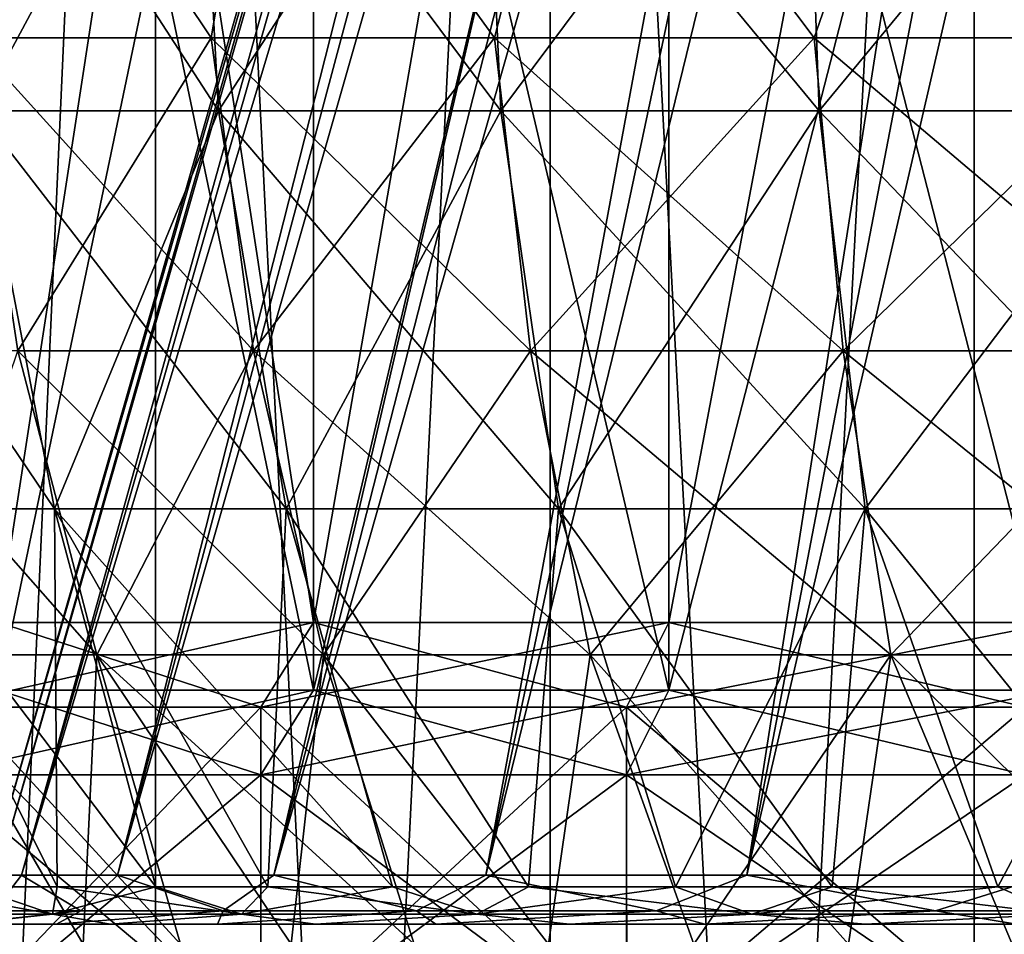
# Model space of a CAD drawing. Header units: metres. Extents: x -23 to 23, y -109 to 23.
# Tile 21 of 256: x -6.17 to -3.26, y -94.63 to -91.93. Entities that reach past the tile are written whole.
import ezdxf

# ---------------------------------------------------------------- set-up
doc = ezdxf.new("R2010")
doc.units = ezdxf.units.M
doc.layers.add('solid_509434', color=7, linetype='CONTINUOUS')

msp = doc.modelspace()

# ---------------------------------------------------------------- linework, layer by layer
at = {"layer": 'solid_509434'}
for points in [[(-6.258459, -94.455124, 90.800003), (-3.75, -85.707092, 90.800003), (-3.726421, -85.707092, 91.219864)], [(-6.234381, -94.455132, 91.34845), (-6.258459, -94.455124, 90.800003), (-3.726421, -85.707092, 91.219864)], [(-6.234381, -94.455132, 90.251541), (-3.75, -85.707092, 90.800003), (-6.258459, -94.455124, 90.800003)], [(-6.162478, -94.455132, 91.891869), (-6.234381, -94.455132, 91.34845), (-3.726421, -85.707092, 91.219864)], [(-6.234381, -94.455132, 90.251541), (-3.726421, -85.707092, 90.380135), (-3.75, -85.707092, 90.800003)], [(-6.234381, -94.455132, 90.251541), (-6.162475, -94.455132, 89.708115), (-3.726421, -85.707092, 90.380135)], [(-6.162478, -94.455132, 91.891869), (-3.65598, -85.707092, 91.634453), (-3.539562, -85.707092, 92.038544)], [(-5.878596, -94.455124, 92.947189), (-6.162478, -94.455132, 91.891869), (-3.539562, -85.707092, 92.038544)], [(-6.162478, -94.455132, 91.891869), (-3.726421, -85.707092, 91.219864), (-3.65598, -85.707092, 91.634453)], [(-6.162475, -94.455132, 89.708115), (-3.65598, -85.707092, 89.965546), (-3.726421, -85.707092, 90.380135)], [(-6.162475, -94.455132, 89.708115), (-5.878585, -94.455124, 88.652786), (-3.65598, -85.707092, 89.965546)], [(-5.878596, -94.455124, 92.947189), (-3.539562, -85.707092, 92.038544), (-3.378633, -85.707092, 92.427063)], [(-5.416796, -94.455124, 93.934746), (-5.878596, -94.455124, 92.947189), (-3.378633, -85.707092, 92.427063)], [(-5.878585, -94.455124, 88.652786), (-3.539562, -85.707092, 89.561455), (-3.65598, -85.707092, 89.965546)], [(-5.878585, -94.455124, 88.652786), (-3.378633, -85.707092, 89.172935), (-3.539562, -85.707092, 89.561455)], [(-5.878585, -94.455124, 88.652786), (-5.416775, -94.455124, 87.665222), (-3.378633, -85.707092, 89.172935)], [(-5.416796, -94.455124, 93.934746), (-3.175216, -85.707092, 92.79512), (-2.931868, -85.707092, 93.138084)], [(-4.791285, -94.455124, 94.826401), (-5.416796, -94.455124, 93.934746), (-2.931868, -85.707092, 93.138084)], [(-5.416796, -94.455124, 93.934746), (-3.378633, -85.707092, 92.427063), (-3.175216, -85.707092, 92.79512)], [(-5.416775, -94.455124, 87.665222), (-3.175216, -85.707092, 88.804878), (-3.378633, -85.707092, 89.172935)], [(-5.416775, -94.455124, 87.665222), (-4.791256, -94.455124, 86.773567), (-3.175216, -85.707092, 88.804878)], [(-4.791285, -94.455124, 94.826401), (-2.931868, -85.707092, 93.138084), (-2.65165, -85.707092, 93.451653)], [(-4.020431, -94.455124, 95.596291), (-4.791285, -94.455124, 94.826401), (-2.65165, -85.707092, 93.451653)], [(-4.791256, -94.455124, 86.773567), (-2.931868, -85.707092, 88.461914), (-3.175216, -85.707092, 88.804878)], [(-4.791256, -94.455124, 86.773567), (-2.65165, -85.707092, 88.148346), (-2.931868, -85.707092, 88.461914)], [(-4.791256, -94.455124, 86.773567), (-4.020399, -94.455124, 86.003677), (-2.65165, -85.707092, 88.148346)], [(-4.020431, -94.455124, 95.596291), (-2.338087, -85.707092, 93.731865), (-1.99512, -85.707092, 93.975212)], [(-3.127197, -94.455124, 96.221153), (-4.020431, -94.455124, 95.596291), (-1.99512, -85.707092, 93.975212)], [(-4.020431, -94.455124, 95.596291), (-2.65165, -85.707092, 93.451653), (-2.338087, -85.707092, 93.731865)], [(-4.020399, -94.455124, 86.003677), (-2.338087, -85.707092, 87.868134), (-2.65165, -85.707092, 88.148346)], [(-4.020399, -94.455124, 86.003677), (-3.127163, -94.455124, 85.378822), (-2.338087, -85.707092, 87.868134)], [(-5.766434, -109.458969, 98.969872), (-5.766803, -85.958969, 98.969696), (-6.825531, -85.958969, 98.10836)], [(-6.825164, -109.458969, 98.10862), (-5.766434, -109.458969, 98.969872), (-6.825531, -85.958969, 98.10836)], [(-6.825531, -85.958969, 83.491638), (-5.766803, -85.958969, 82.630302), (-6.825164, -109.458969, 83.491379)], [(-5.766803, -85.958969, 82.630302), (-5.766434, -109.458969, 82.630127), (-6.825164, -109.458969, 83.491379)], [(-4.600316, -109.458969, 99.678932), (-4.60065, -85.958969, 99.678856), (-5.766803, -85.958969, 98.969696)], [(-5.766434, -109.458969, 98.969872), (-4.600316, -109.458969, 99.678932), (-5.766803, -85.958969, 98.969696)], [(-5.766803, -85.958969, 82.630302), (-4.60065, -85.958969, 81.92115), (-5.766434, -109.458969, 82.630127)], [(-4.60065, -85.958969, 81.92115), (-4.600316, -109.458969, 81.921066), (-5.766434, -109.458969, 82.630127)], [(-3.348529, -109.458969, 100.22261), (-3.348796, -85.958969, 100.22261), (-4.60065, -85.958969, 99.678856)], [(-4.600316, -109.458969, 99.678932), (-3.348529, -109.458969, 100.22261), (-4.60065, -85.958969, 99.678856)], [(-4.60065, -85.958969, 81.92115), (-3.348796, -85.958969, 81.377388), (-4.600316, -109.458969, 81.921066)], [(-3.348796, -85.958969, 81.377388), (-3.348529, -109.458969, 81.377388), (-4.600316, -109.458969, 81.921066)], [(-2.034388, -109.458969, 100.590782), (-2.03456, -85.958969, 100.590843), (-3.348796, -85.958969, 100.22261)], [(-3.348529, -109.458969, 100.22261), (-2.034388, -109.458969, 100.590782), (-3.348796, -85.958969, 100.22261)], [(-3.348796, -85.958969, 81.377388), (-2.03456, -85.958969, 81.009163), (-3.348529, -109.458969, 81.377388)], [(-2.03456, -85.958969, 81.009163), (-2.034388, -109.458969, 81.009216), (-3.348529, -109.458969, 81.377388)], [(-5.300189, -87.658966, 97.445145), (-5.299664, -93.708969, 97.445564), (-6.230941, -93.708969, 96.581467)], [(-6.230881, -87.658966, 96.581535), (-5.300189, -87.658966, 97.445145), (-6.230941, -93.708969, 96.581467)], [(-6.230895, -87.658966, 85.018478), (-6.230941, -93.708969, 85.018532), (-5.299664, -93.708969, 84.154434)], [(-5.3002, -87.658966, 84.154861), (-6.230895, -87.658966, 85.018478), (-5.299664, -93.708969, 84.154434)], [(-4.250701, -87.658966, 83.439186), (-5.3002, -87.658966, 84.154861), (-5.299664, -93.708969, 84.154434)], [(-5.300189, -87.658966, 97.445145), (-4.250699, -87.658966, 98.160812), (-5.299664, -93.708969, 97.445564)], [(-4.250699, -87.658966, 98.160812), (-4.25, -93.708969, 98.161217), (-5.299664, -93.708969, 97.445564)], [(-4.250701, -87.658966, 83.439186), (-5.299664, -93.708969, 84.154434), (-4.25, -93.708969, 83.438782)], [(-3.105738, -87.658966, 82.887703), (-4.250701, -87.658966, 83.439186), (-4.25, -93.708969, 83.438782)], [(-4.250699, -87.658966, 98.160812), (-3.105739, -87.658966, 98.712296), (-4.25, -93.708969, 98.161217)], [(-3.105739, -87.658966, 98.712296), (-3.105399, -93.708969, 98.712425), (-4.25, -93.708969, 98.161217)], [(-3.105738, -87.658966, 82.887703), (-4.25, -93.708969, 83.438782), (-3.105399, -93.708969, 82.887573)], [(-6.230941, -93.908966, 85.018532), (-6.230984, -89.458969, 85.018608), (-5.299559, -89.458969, 84.154358)], [(-5.299664, -93.908966, 97.445564), (-5.299559, -89.458969, 97.445641), (-6.230984, -89.458969, 96.581398)], [(-6.230941, -93.908966, 96.581467), (-5.299664, -93.908966, 97.445564), (-6.230984, -89.458969, 96.581398)], [(-5.299664, -93.908966, 84.154434), (-6.230941, -93.908966, 85.018532), (-5.299559, -89.458969, 84.154358)], [(-5.299664, -93.908966, 84.154434), (-5.299559, -89.458969, 84.154358), (-4.250086, -89.458969, 83.43885)], [(-4.25, -93.908966, 83.438782), (-5.299664, -93.908966, 84.154434), (-4.250086, -89.458969, 83.43885)], [(-5.299664, -93.908966, 97.445564), (-4.25, -93.908966, 98.161217), (-5.299559, -89.458969, 97.445641)], [(-4.25, -93.908966, 98.161217), (-4.250086, -89.458969, 98.161148), (-5.299559, -89.458969, 97.445641)], [(-4.25, -93.908966, 83.438782), (-4.250086, -89.458969, 83.43885), (-3.105265, -89.458969, 82.887527)], [(-3.105399, -93.908966, 98.712425), (-3.105265, -89.458969, 98.712471), (-4.250086, -89.458969, 98.161148)], [(-4.25, -93.908966, 98.161217), (-3.105399, -93.908966, 98.712425), (-4.250086, -89.458969, 98.161148)], [(-3.105399, -93.908966, 82.887573), (-4.25, -93.908966, 83.438782), (-3.105265, -89.458969, 82.887527)], [(-5.581025, -92.198006, 95.978432), (-5.644373, -90.994957, 96.037216), (-6.361896, -90.994957, 95.137466)], [(-6.290494, -92.198006, 95.088783), (-5.581025, -92.198006, 95.978432), (-6.361896, -90.994957, 95.137466)], [(-6.290494, -92.198006, 86.511215), (-6.361896, -90.994957, 86.462532), (-5.644373, -90.994957, 85.56279)], [(-5.581025, -92.198006, 85.621567), (-6.290494, -92.198006, 86.511215), (-5.644373, -90.994957, 85.56279)], [(-4.746883, -92.198006, 96.752403), (-4.800764, -90.994957, 96.819969), (-5.644373, -90.994957, 96.037216)], [(-5.581025, -92.198006, 95.978432), (-4.746883, -92.198006, 96.752403), (-5.644373, -90.994957, 96.037216)], [(-5.581025, -92.198006, 85.621567), (-5.644373, -90.994957, 85.56279), (-4.800764, -90.994957, 84.780029)], [(-4.746883, -92.198006, 84.847595), (-5.581025, -92.198006, 85.621567), (-4.800764, -90.994957, 84.780029)], [(-3.806705, -92.198006, 97.39341), (-3.849914, -90.994957, 97.468246), (-4.800764, -90.994957, 96.819969)], [(-4.746883, -92.198006, 96.752403), (-3.806705, -92.198006, 97.39341), (-4.800764, -90.994957, 96.819969)], [(-4.746883, -92.198006, 84.847595), (-4.800764, -90.994957, 84.780029), (-3.849914, -90.994957, 84.131752)], [(-3.806705, -92.198006, 84.206596), (-4.746883, -92.198006, 84.847595), (-3.849914, -90.994957, 84.131752)], [(-2.781491, -92.198006, 97.887123), (-2.813063, -90.994957, 97.967567), (-3.849914, -90.994957, 97.468246)], [(-3.806705, -92.198006, 97.39341), (-2.781491, -92.198006, 97.887123), (-3.849914, -90.994957, 97.468246)], [(-3.806705, -92.198006, 84.206596), (-3.849914, -90.994957, 84.131752), (-2.813063, -90.994957, 83.632431)], [(-2.781491, -92.198006, 83.712875), (-3.806705, -92.198006, 84.206596), (-2.813063, -90.994957, 83.632431)], [(-6.229431, -91.046486, 95.325943), (-5.602656, -91.98233, 95.998505), (-6.314876, -91.98233, 95.105408)], [(-6.229431, -91.046486, 86.274055), (-6.314876, -91.98233, 86.494591), (-5.602656, -91.98233, 85.601494)], [(-6.229431, -91.046486, 95.325943), (-5.444722, -91.046486, 96.24472), (-5.602656, -91.98233, 95.998505)], [(-5.444722, -91.046486, 85.355278), (-6.229431, -91.046486, 86.274055), (-5.602656, -91.98233, 85.601494)], [(-5.444722, -91.046486, 96.24472), (-4.765282, -91.98233, 96.775475), (-5.602656, -91.98233, 95.998505)], [(-5.444722, -91.046486, 85.355278), (-5.602656, -91.98233, 85.601494), (-4.765282, -91.98233, 84.824524)], [(-5.444722, -91.046486, 96.24472), (-4.525947, -91.046486, 97.029434), (-4.765282, -91.98233, 96.775475)], [(-4.525947, -91.046486, 84.570572), (-5.444722, -91.046486, 85.355278), (-4.765282, -91.98233, 84.824524)], [(-4.525947, -91.046486, 97.029434), (-3.821459, -91.98233, 97.418961), (-4.765282, -91.98233, 96.775475)], [(-4.525947, -91.046486, 84.570572), (-4.765282, -91.98233, 84.824524), (-3.821459, -91.98233, 84.181038)], [(-4.525947, -91.046486, 97.029434), (-3.495727, -91.046486, 97.660751), (-3.821459, -91.98233, 97.418961)], [(-3.495727, -91.046486, 83.939247), (-4.525947, -91.046486, 84.570572), (-3.821459, -91.98233, 84.181038)], [(-3.495727, -91.046486, 97.660751), (-2.792272, -91.98233, 97.914589), (-3.821459, -91.98233, 97.418961)], [(-3.495727, -91.046486, 83.939247), (-3.821459, -91.98233, 84.181038), (-2.792272, -91.98233, 83.68541)], [(-3.495727, -91.046486, 97.660751), (-2.379431, -91.046486, 98.123138), (-2.792272, -91.98233, 97.914589)], [(-2.379431, -91.046486, 83.476868), (-3.495727, -91.046486, 83.939247), (-2.792272, -91.98233, 83.68541)], [(-6.314876, -91.98233, 95.105408), (-5.602656, -91.98233, 95.998505), (-6.173524, -92.907028, 95.009041)], [(-6.314876, -91.98233, 86.494591), (-6.173524, -92.907028, 86.590965), (-5.477246, -92.907028, 85.717857)], [(-5.602656, -91.98233, 85.601494), (-6.314876, -91.98233, 86.494591), (-5.477246, -92.907028, 85.717857)], [(-5.602656, -91.98233, 95.998505), (-5.477246, -92.907028, 95.882141), (-6.173524, -92.907028, 95.009041)], [(-5.602656, -91.98233, 95.998505), (-4.765282, -91.98233, 96.775475), (-5.477246, -92.907028, 95.882141)], [(-5.602656, -91.98233, 85.601494), (-5.477246, -92.907028, 85.717857), (-4.658616, -92.907028, 84.958282)], [(-4.765282, -91.98233, 84.824524), (-5.602656, -91.98233, 85.601494), (-4.658616, -92.907028, 84.958282)], [(-4.765282, -91.98233, 96.775475), (-4.658616, -92.907028, 96.641724), (-5.477246, -92.907028, 95.882141)], [(-4.765282, -91.98233, 96.775475), (-3.821459, -91.98233, 97.418961), (-4.658616, -92.907028, 96.641724)], [(-4.765282, -91.98233, 84.824524), (-4.658616, -92.907028, 84.958282), (-3.73592, -92.907028, 84.329193)], [(-3.821459, -91.98233, 84.181038), (-4.765282, -91.98233, 84.824524), (-3.73592, -92.907028, 84.329193)], [(-3.821459, -91.98233, 97.418961), (-3.73592, -92.907028, 97.270805), (-4.658616, -92.907028, 96.641724)], [(-3.821459, -91.98233, 97.418961), (-2.792272, -91.98233, 97.914589), (-3.73592, -92.907028, 97.270805)], [(-3.821459, -91.98233, 84.181038), (-3.73592, -92.907028, 84.329193), (-2.72977, -92.907028, 83.844658)], [(-2.792272, -91.98233, 83.68541), (-3.821459, -91.98233, 84.181038), (-2.72977, -92.907028, 83.844658)], [(-2.792272, -91.98233, 97.914589), (-2.72977, -92.907028, 97.755341), (-3.73592, -92.907028, 97.270805)], [(-6.859446, -92.198006, 94.103333), (-6.613277, -93.372795, 93.984787), (-6.064744, -93.372795, 94.934875)], [(-6.859446, -92.198006, 94.103333), (-6.064744, -93.372795, 94.934875), (-6.290494, -92.198006, 95.088783)], [(-6.290494, -92.198006, 86.511215), (-6.064744, -93.372795, 86.665131), (-6.613277, -93.372795, 87.615211)], [(-6.290494, -92.198006, 95.088783), (-6.064744, -93.372795, 94.934875), (-5.380735, -93.372795, 95.792595)], [(-6.290494, -92.198006, 95.088783), (-5.380735, -93.372795, 95.792595), (-5.581025, -92.198006, 95.978432)], [(-5.581025, -92.198006, 85.621567), (-6.064744, -93.372795, 86.665131), (-6.290494, -92.198006, 86.511215)], [(-5.581025, -92.198006, 85.621567), (-5.380735, -93.372795, 85.807404), (-6.064744, -93.372795, 86.665131)], [(-5.581025, -92.198006, 95.978432), (-5.380735, -93.372795, 95.792595), (-4.57653, -93.372795, 96.538788)], [(-5.581025, -92.198006, 95.978432), (-4.57653, -93.372795, 96.538788), (-4.746883, -92.198006, 96.752403)], [(-4.746883, -92.198006, 84.847595), (-5.380735, -93.372795, 85.807404), (-5.581025, -92.198006, 85.621567)], [(-4.746883, -92.198006, 84.847595), (-4.57653, -93.372795, 85.061211), (-5.380735, -93.372795, 85.807404)], [(-4.746883, -92.198006, 96.752403), (-4.57653, -93.372795, 96.538788), (-3.670092, -93.372795, 97.156784)], [(-4.746883, -92.198006, 96.752403), (-3.670092, -93.372795, 97.156784), (-3.806705, -92.198006, 97.39341)], [(-3.806705, -92.198006, 84.206596), (-4.57653, -93.372795, 85.061211), (-4.746883, -92.198006, 84.847595)], [(-3.806705, -92.198006, 84.206596), (-3.670092, -93.372795, 84.443214), (-4.57653, -93.372795, 85.061211)], [(-3.806705, -92.198006, 97.39341), (-3.670092, -93.372795, 97.156784), (-2.68167, -93.372795, 97.632782)], [(-3.806705, -92.198006, 97.39341), (-2.68167, -93.372795, 97.632782), (-2.781491, -92.198006, 97.887123)], [(-2.781491, -92.198006, 83.712875), (-3.670092, -93.372795, 84.443214), (-3.806705, -92.198006, 84.206596)], [(-2.781491, -92.198006, 83.712875), (-2.68167, -93.372795, 83.967216), (-3.670092, -93.372795, 84.443214)], [(-6.731895, -92.907028, 87.55809), (-6.477349, -93.803978, 87.680672), (-5.940091, -93.803978, 86.750114)], [(-6.173524, -92.907028, 86.590965), (-6.731895, -92.907028, 87.55809), (-5.940091, -93.803978, 86.750114)], [(-6.173524, -92.907028, 95.009041), (-5.940091, -93.803978, 94.849884), (-6.477349, -93.803978, 93.919327)], [(-6.173524, -92.907028, 95.009041), (-5.477246, -92.907028, 95.882141), (-5.940091, -93.803978, 94.849884)], [(-6.173524, -92.907028, 86.590965), (-5.940091, -93.803978, 86.750114), (-5.270141, -93.803978, 85.910027)], [(-5.477246, -92.907028, 85.717857), (-6.173524, -92.907028, 86.590965), (-5.270141, -93.803978, 85.910027)], [(-5.477246, -92.907028, 95.882141), (-5.270141, -93.803978, 95.68998), (-5.940091, -93.803978, 94.849884)], [(-5.477246, -92.907028, 95.882141), (-4.658616, -92.907028, 96.641724), (-5.270141, -93.803978, 95.68998)], [(-5.477246, -92.907028, 85.717857), (-5.270141, -93.803978, 85.910027), (-4.482465, -93.803978, 85.179169)], [(-4.658616, -92.907028, 84.958282), (-5.477246, -92.907028, 85.717857), (-4.482465, -93.803978, 85.179169)], [(-4.658616, -92.907028, 96.641724), (-4.482465, -93.803978, 96.42083), (-5.270141, -93.803978, 95.68998)], [(-4.658616, -92.907028, 96.641724), (-3.73592, -92.907028, 97.270805), (-4.482465, -93.803978, 96.42083)], [(-4.658616, -92.907028, 84.958282), (-4.482465, -93.803978, 85.179169), (-3.594658, -93.803978, 84.573868)], [(-3.73592, -92.907028, 84.329193), (-4.658616, -92.907028, 84.958282), (-3.594658, -93.803978, 84.573868)], [(-3.73592, -92.907028, 97.270805), (-3.594658, -93.803978, 97.026131), (-4.482465, -93.803978, 96.42083)], [(-3.73592, -92.907028, 97.270805), (-2.72977, -92.907028, 97.755341), (-3.594658, -93.803978, 97.026131)], [(-3.73592, -92.907028, 84.329193), (-3.594658, -93.803978, 84.573868), (-2.626552, -93.803978, 84.107658)], [(-2.72977, -92.907028, 83.844658), (-3.73592, -92.907028, 84.329193), (-2.626552, -93.803978, 84.107658)], [(-2.72977, -92.907028, 97.755341), (-2.626552, -93.803978, 97.492348), (-3.594658, -93.803978, 97.026131)], [(-6.613277, -93.372795, 93.984787), (-6.057159, -94.489426, 94.078262), (-5.765639, -94.489426, 94.567436)], [(-6.064744, -93.372795, 94.934875), (-6.613277, -93.372795, 93.984787), (-5.765639, -94.489426, 94.567436)], [(-6.613277, -93.372795, 93.984787), (-6.307295, -94.489426, 93.566628), (-6.057159, -94.489426, 94.078262)], [(-6.613277, -93.372795, 87.615211), (-6.057155, -94.489426, 87.521729), (-6.30729, -94.489426, 88.033363)], [(-6.613277, -93.372795, 87.615211), (-6.064744, -93.372795, 86.665131), (-6.057155, -94.489426, 87.521729)], [(-6.064744, -93.372795, 94.934875), (-5.434855, -94.489426, 95.030663), (-5.067145, -94.489426, 95.464783)], [(-5.380735, -93.372795, 95.792595), (-6.064744, -93.372795, 94.934875), (-5.067145, -94.489426, 95.464783)], [(-6.064744, -93.372795, 94.934875), (-5.765639, -94.489426, 94.567436), (-5.434855, -94.489426, 95.030663)], [(-6.064744, -93.372795, 86.665131), (-5.765637, -94.489426, 87.032562), (-6.057155, -94.489426, 87.521729)], [(-6.064744, -93.372795, 86.665131), (-5.434856, -94.489426, 86.569336), (-5.765637, -94.489426, 87.032562)], [(-6.064744, -93.372795, 86.665131), (-5.380735, -93.372795, 85.807404), (-5.434856, -94.489426, 86.569336)], [(-5.380735, -93.372795, 85.807404), (-5.067151, -94.489426, 86.135223), (-5.434856, -94.489426, 86.569336)], [(-5.380735, -93.372795, 95.792595), (-5.067145, -94.489426, 95.464783), (-4.66488, -94.489426, 95.867058)], [(-4.57653, -93.372795, 96.538788), (-5.380735, -93.372795, 95.792595), (-4.66488, -94.489426, 95.867058)], [(-5.380735, -93.372795, 85.807404), (-4.664886, -94.489426, 85.732948), (-5.067151, -94.489426, 86.135223)], [(-5.380735, -93.372795, 85.807404), (-4.57653, -93.372795, 85.061211), (-4.664886, -94.489426, 85.732948)], [(-4.57653, -93.372795, 85.061211), (-4.230798, -94.489426, 85.36525), (-4.664886, -94.489426, 85.732948)], [(-4.57653, -93.372795, 96.538788), (-4.66488, -94.489426, 95.867058), (-4.230795, -94.489426, 96.234756)], [(-4.57653, -93.372795, 96.538788), (-4.230795, -94.489426, 96.234756), (-3.767657, -94.489426, 96.565498)], [(-3.670092, -93.372795, 97.156784), (-4.57653, -93.372795, 96.538788), (-3.767657, -94.489426, 96.565498)], [(-4.57653, -93.372795, 85.061211), (-3.670092, -93.372795, 84.443214), (-4.230798, -94.489426, 85.36525)], [(-3.670092, -93.372795, 84.443214), (-3.767656, -94.489426, 85.0345), (-4.230798, -94.489426, 85.36525)], [(-3.670092, -93.372795, 97.156784), (-3.767657, -94.489426, 96.565498), (-3.278621, -94.489426, 96.856964)], [(-3.670092, -93.372795, 84.443214), (-3.278616, -94.489426, 84.743034), (-3.767656, -94.489426, 85.0345)], [(-3.670092, -93.372795, 97.156784), (-3.278621, -94.489426, 96.856964), (-2.767107, -94.489426, 97.107086)], [(-2.68167, -93.372795, 97.632782), (-3.670092, -93.372795, 97.156784), (-2.767107, -94.489426, 97.107086)], [(-3.670092, -93.372795, 84.443214), (-2.68167, -93.372795, 83.967216), (-3.278616, -94.489426, 84.743034)], [(-2.68167, -93.372795, 83.967216), (-2.767099, -94.489426, 84.492912), (-3.278616, -94.489426, 84.743034)], [(-5.299664, -93.708969, 97.445564), (-5.455536, -93.958969, 97.641022), (-6.414204, -93.958969, 96.751511)], [(-6.230941, -93.708969, 96.581467), (-5.299664, -93.708969, 97.445564), (-6.414204, -93.958969, 96.751511)], [(-6.230941, -93.708969, 85.018532), (-6.414204, -93.958969, 84.848488), (-5.455536, -93.958969, 83.958977)], [(-5.299664, -93.708969, 84.154434), (-6.230941, -93.708969, 85.018532), (-5.455536, -93.958969, 83.958977)], [(-4.25, -93.708969, 98.161217), (-4.375, -93.958969, 98.377724), (-5.455536, -93.958969, 97.641022)], [(-5.299664, -93.708969, 97.445564), (-4.25, -93.708969, 98.161217), (-5.455536, -93.958969, 97.641022)], [(-5.299664, -93.708969, 84.154434), (-5.455536, -93.958969, 83.958977), (-4.375, -93.958969, 83.222275)], [(-4.25, -93.708969, 83.438782), (-5.299664, -93.708969, 84.154434), (-4.375, -93.958969, 83.222275)], [(-3.105399, -93.708969, 98.712425), (-3.196734, -93.958969, 98.945145), (-4.375, -93.958969, 98.377724)], [(-4.25, -93.708969, 98.161217), (-3.105399, -93.708969, 98.712425), (-4.375, -93.958969, 98.377724)], [(-4.25, -93.708969, 83.438782), (-4.375, -93.958969, 83.222275), (-3.196734, -93.958969, 82.654854)], [(-3.105399, -93.708969, 82.887573), (-4.25, -93.708969, 83.438782), (-3.196734, -93.958969, 82.654854)], [(-6.477349, -93.803978, 93.919327), (-5.980422, -94.658966, 94.036446), (-6.227259, -94.658966, 93.531532)], [(-6.477349, -93.803978, 93.919327), (-5.940091, -93.803978, 94.849884), (-5.980422, -94.658966, 94.036446)], [(-6.477349, -93.803978, 87.680672), (-6.227259, -94.658966, 88.068474), (-5.980422, -94.658966, 87.56356)], [(-6.477349, -93.803978, 87.680672), (-5.980422, -94.658966, 87.56356), (-5.692732, -94.658966, 87.08075)], [(-5.940091, -93.803978, 86.750114), (-6.477349, -93.803978, 87.680672), (-5.692732, -94.658966, 87.08075)], [(-5.940091, -93.803978, 94.849884), (-5.692732, -94.658966, 94.519249), (-5.980422, -94.658966, 94.036446)], [(-5.940091, -93.803978, 94.849884), (-5.366156, -94.658966, 94.976646), (-5.692732, -94.658966, 94.519249)], [(-5.940091, -93.803978, 94.849884), (-5.270141, -93.803978, 95.68998), (-5.366156, -94.658966, 94.976646)], [(-5.940091, -93.803978, 86.750114), (-5.692732, -94.658966, 87.08075), (-5.366156, -94.658966, 86.623352)], [(-5.940091, -93.803978, 86.750114), (-5.366156, -94.658966, 86.623352), (-5.002923, -94.658966, 86.194489)], [(-5.270141, -93.803978, 85.910027), (-5.940091, -93.803978, 86.750114), (-5.002923, -94.658966, 86.194489)], [(-5.270141, -93.803978, 95.68998), (-5.002923, -94.658966, 95.405518), (-5.366156, -94.658966, 94.976646)], [(-5.270141, -93.803978, 95.68998), (-4.605515, -94.658966, 95.802925), (-5.002923, -94.658966, 95.405518)], [(-5.270141, -93.803978, 95.68998), (-4.482465, -93.803978, 96.42083), (-4.605515, -94.658966, 95.802925)], [(-5.270141, -93.803978, 85.910027), (-5.002923, -94.658966, 86.194489), (-4.605515, -94.658966, 85.797081)], [(-4.482465, -93.803978, 85.179169), (-5.270141, -93.803978, 85.910027), (-4.605515, -94.658966, 85.797081)], [(-4.482465, -93.803978, 96.42083), (-4.176646, -94.658966, 96.166153), (-4.605515, -94.658966, 95.802925)], [(-4.482465, -93.803978, 85.179169), (-4.605515, -94.658966, 85.797081), (-4.176646, -94.658966, 85.433846)], [(-4.482465, -93.803978, 96.42083), (-3.594658, -93.803978, 97.026131), (-4.176646, -94.658966, 96.166153)], [(-4.482465, -93.803978, 85.179169), (-4.176646, -94.658966, 85.433846), (-3.719248, -94.658966, 85.107269)], [(-3.594658, -93.803978, 84.573868), (-4.482465, -93.803978, 85.179169), (-3.719248, -94.658966, 85.107269)], [(-3.594658, -93.803978, 97.026131), (-3.719248, -94.658966, 96.492729), (-4.176646, -94.658966, 96.166153)], [(-3.594658, -93.803978, 97.026131), (-3.236442, -94.658966, 96.780418), (-3.719248, -94.658966, 96.492729)], [(-3.594658, -93.803978, 84.573868), (-3.719248, -94.658966, 85.107269), (-3.236442, -94.658966, 84.81958)], [(-3.594658, -93.803978, 97.026131), (-2.626552, -93.803978, 97.492348), (-3.236442, -94.658966, 96.780418)], [(-3.594658, -93.803978, 84.573868), (-3.236442, -94.658966, 84.81958), (-2.731529, -94.658966, 84.572739)], [(-2.626552, -93.803978, 84.107658), (-3.594658, -93.803978, 84.573868), (-2.731529, -94.658966, 84.572739)], [(-6.414204, -94.158966, 96.751511), (-5.455536, -94.158966, 97.641022), (-6.230941, -93.908966, 96.581467)], [(-6.414204, -94.158966, 84.848488), (-6.230941, -93.908966, 85.018532), (-5.299664, -93.908966, 84.154434)], [(-5.455536, -94.158966, 83.958977), (-6.414204, -94.158966, 84.848488), (-5.299664, -93.908966, 84.154434)], [(-5.455536, -94.158966, 97.641022), (-5.299664, -93.908966, 97.445564), (-6.230941, -93.908966, 96.581467)], [(-5.455536, -94.158966, 97.641022), (-4.375, -94.158966, 98.377724), (-5.299664, -93.908966, 97.445564)], [(-5.455536, -94.158966, 83.958977), (-5.299664, -93.908966, 84.154434), (-4.25, -93.908966, 83.438782)], [(-4.375, -94.158966, 83.222275), (-5.455536, -94.158966, 83.958977), (-4.25, -93.908966, 83.438782)], [(-4.375, -94.158966, 98.377724), (-4.25, -93.908966, 98.161217), (-5.299664, -93.908966, 97.445564)], [(-4.375, -94.158966, 98.377724), (-3.196734, -94.158966, 98.945145), (-4.25, -93.908966, 98.161217)], [(-4.375, -94.158966, 83.222275), (-4.25, -93.908966, 83.438782), (-3.105399, -93.908966, 82.887573)], [(-3.196734, -94.158966, 82.654854), (-4.375, -94.158966, 83.222275), (-3.105399, -93.908966, 82.887573)], [(-3.196734, -94.158966, 98.945145), (-3.105399, -93.908966, 98.712425), (-4.25, -93.908966, 98.161217)], [(-6.414204, -93.958969, 84.848488), (-6.414446, -94.958969, 84.848816), (-5.455791, -94.958969, 83.959251)], [(-5.455536, -93.958969, 97.641022), (-5.455791, -94.958969, 97.640747), (-6.414446, -94.958969, 96.751183)], [(-6.414204, -93.958969, 96.751511), (-5.455536, -93.958969, 97.641022), (-6.414446, -94.958969, 96.751183)], [(-5.455536, -93.958969, 83.958977), (-6.414204, -93.958969, 84.848488), (-5.455791, -94.958969, 83.959251)], [(-5.455536, -93.958969, 83.958977), (-5.455791, -94.958969, 83.959251), (-4.375239, -94.958969, 83.222496)], [(-4.375, -93.958969, 98.377724), (-4.375239, -94.958969, 98.37751), (-5.455791, -94.958969, 97.640747)], [(-5.455536, -93.958969, 97.641022), (-4.375, -93.958969, 98.377724), (-5.455791, -94.958969, 97.640747)], [(-4.375, -93.958969, 83.222275), (-5.455536, -93.958969, 83.958977), (-4.375239, -94.958969, 83.222496)], [(-4.375, -93.958969, 83.222275), (-4.375239, -94.958969, 83.222496), (-3.196929, -94.958969, 82.655014)], [(-3.196734, -93.958969, 98.945145), (-3.196929, -94.958969, 98.944984), (-4.375239, -94.958969, 98.37751)], [(-4.375, -93.958969, 98.377724), (-3.196734, -93.958969, 98.945145), (-4.375239, -94.958969, 98.37751)], [(-3.196734, -93.958969, 82.654854), (-4.375, -93.958969, 83.222275), (-3.196929, -94.958969, 82.655014)], [(-5.455627, -94.958969, 97.640945), (-5.455536, -94.158966, 97.641022), (-6.414204, -94.158966, 96.751511)], [(-6.414139, -94.958969, 96.751556), (-5.455627, -94.958969, 97.640945), (-6.414204, -94.158966, 96.751511)], [(-5.455536, -94.158966, 83.958977), (-6.414139, -94.958969, 84.848442), (-6.414204, -94.158966, 84.848488)], [(-5.455536, -94.158966, 83.958977), (-5.455627, -94.958969, 83.959053), (-6.414139, -94.958969, 84.848442)], [(-5.455627, -94.958969, 97.640945), (-4.374904, -94.958969, 98.377762), (-5.455536, -94.158966, 97.641022)], [(-4.375, -94.158966, 83.222275), (-4.374904, -94.958969, 83.222237), (-5.455627, -94.958969, 83.959053)], [(-4.375, -94.158966, 83.222275), (-5.455627, -94.958969, 83.959053), (-5.455536, -94.158966, 83.958977)], [(-4.374904, -94.958969, 98.377762), (-4.375, -94.158966, 98.377724), (-5.455536, -94.158966, 97.641022)], [(-3.196854, -94.958969, 98.945091), (-3.196734, -94.158966, 98.945145), (-4.375, -94.158966, 98.377724)], [(-4.374904, -94.958969, 98.377762), (-3.196854, -94.958969, 98.945091), (-4.375, -94.158966, 98.377724)], [(-3.196734, -94.158966, 82.654854), (-4.374904, -94.958969, 83.222237), (-4.375, -94.158966, 83.222275)], [(-3.196734, -94.158966, 82.654854), (-3.196854, -94.958969, 82.654907), (-4.374904, -94.958969, 83.222237)], [(-6.24401, -94.559731, 91.841942), (-6.234381, -94.455132, 91.34845), (-6.162478, -94.455132, 91.891869)], [(-5.987353, -94.559731, 92.855461), (-6.24401, -94.559731, 91.841942), (-6.162478, -94.455132, 91.891869)], [(-6.24401, -94.559731, 89.758057), (-6.162475, -94.455132, 89.708115), (-6.234381, -94.455132, 90.251541)], [(-6.24401, -94.559731, 89.758057), (-5.987353, -94.559731, 88.744537), (-6.162475, -94.455132, 89.708115)], [(-5.987353, -94.559731, 92.855461), (-6.162478, -94.455132, 91.891869), (-5.878596, -94.455124, 92.947189)], [(-5.987353, -94.559731, 88.744537), (-5.878585, -94.455124, 88.652786), (-6.162475, -94.455132, 89.708115)], [(-5.567375, -94.559731, 93.812912), (-5.987353, -94.559731, 92.855461), (-5.878596, -94.455124, 92.947189)], [(-5.987353, -94.559731, 88.744537), (-5.567375, -94.559731, 87.787086), (-5.878585, -94.455124, 88.652786)], [(-5.567375, -94.559731, 93.812912), (-5.878596, -94.455124, 92.947189), (-5.416796, -94.455124, 93.934746)], [(-5.567375, -94.559731, 87.787086), (-5.416775, -94.455124, 87.665222), (-5.878585, -94.455124, 88.652786)], [(-4.995534, -94.559731, 94.688179), (-5.567375, -94.559731, 93.812912), (-5.416796, -94.455124, 93.934746)], [(-5.567375, -94.559731, 87.787086), (-4.995534, -94.559731, 86.911819), (-5.416775, -94.455124, 87.665222)], [(-4.995534, -94.559731, 94.688179), (-5.416796, -94.455124, 93.934746), (-4.791285, -94.455124, 94.826401)], [(-4.995534, -94.559731, 86.911819), (-4.791256, -94.455124, 86.773567), (-5.416775, -94.455124, 87.665222)], [(-4.287428, -94.559731, 95.45739), (-4.995534, -94.559731, 94.688179), (-4.791285, -94.455124, 94.826401)], [(-4.995534, -94.559731, 86.911819), (-4.287428, -94.559731, 86.142609), (-4.791256, -94.455124, 86.773567)], [(-4.287428, -94.559731, 95.45739), (-4.791285, -94.455124, 94.826401), (-4.020431, -94.455124, 95.596291)], [(-4.287428, -94.559731, 86.142609), (-4.020399, -94.455124, 86.003677), (-4.791256, -94.455124, 86.773567)], [(-3.462372, -94.559731, 96.099556), (-4.287428, -94.559731, 95.45739), (-4.020431, -94.455124, 95.596291)], [(-4.287428, -94.559731, 86.142609), (-3.462372, -94.559731, 85.500443), (-4.020399, -94.455124, 86.003677)], [(-3.462372, -94.559731, 96.099556), (-4.020431, -94.455124, 95.596291), (-3.127197, -94.455124, 96.221153)], [(-3.462372, -94.559731, 85.500443), (-3.127163, -94.455124, 85.378822), (-4.020399, -94.455124, 86.003677)], [(-2.542872, -94.559731, 96.597168), (-3.462372, -94.559731, 96.099556), (-3.127197, -94.455124, 96.221153)], [(-3.462372, -94.559731, 85.500443), (-2.542872, -94.559731, 85.002838), (-3.127163, -94.455124, 85.378822)], [(-6.071009, -94.570129, 93.893333), (-6.307295, -94.489426, 93.566628), (-6.514308, -94.489426, 93.036057)], [(-6.071009, -94.570129, 93.893333), (-6.514308, -94.489426, 93.036057), (-6.480169, -94.570129, 92.905533)], [(-6.480169, -94.570129, 88.694466), (-6.30729, -94.489426, 88.033363), (-6.071009, -94.570129, 87.706665)], [(-6.071009, -94.570129, 93.893333), (-6.057159, -94.489426, 94.078262), (-6.307295, -94.489426, 93.566628)], [(-6.071009, -94.570129, 87.706665), (-6.30729, -94.489426, 88.033363), (-6.057155, -94.489426, 87.521729)], [(-5.512361, -94.570129, 94.804962), (-6.057159, -94.489426, 94.078262), (-6.071009, -94.570129, 93.893333)], [(-6.071009, -94.570129, 87.706665), (-6.057155, -94.489426, 87.521729), (-5.765637, -94.489426, 87.032562)], [(-6.071009, -94.570129, 87.706665), (-5.765637, -94.489426, 87.032562), (-5.512361, -94.570129, 86.795036)], [(-5.512361, -94.570129, 94.804962), (-5.765639, -94.489426, 94.567436), (-6.057159, -94.489426, 94.078262)], [(-5.512361, -94.570129, 94.804962), (-5.434855, -94.489426, 95.030663), (-5.765639, -94.489426, 94.567436)], [(-5.512361, -94.570129, 86.795036), (-5.765637, -94.489426, 87.032562), (-5.434856, -94.489426, 86.569336)], [(-4.81798, -94.570129, 95.617981), (-5.434855, -94.489426, 95.030663), (-5.512361, -94.570129, 94.804962)], [(-5.512361, -94.570129, 86.795036), (-5.434856, -94.489426, 86.569336), (-5.067151, -94.489426, 86.135223)], [(-5.512361, -94.570129, 86.795036), (-5.067151, -94.489426, 86.135223), (-4.81798, -94.570129, 85.982018)], [(-4.81798, -94.570129, 95.617981), (-5.067145, -94.489426, 95.464783), (-5.434855, -94.489426, 95.030663)], [(-4.81798, -94.570129, 85.982018), (-5.067151, -94.489426, 86.135223), (-4.664886, -94.489426, 85.732948)], [(-4.81798, -94.570129, 95.617981), (-4.66488, -94.489426, 95.867058), (-5.067145, -94.489426, 95.464783)], [(-4.004965, -94.570129, 96.312363), (-4.66488, -94.489426, 95.867058), (-4.81798, -94.570129, 95.617981)], [(-4.81798, -94.570129, 85.982018), (-4.664886, -94.489426, 85.732948), (-4.230798, -94.489426, 85.36525)], [(-4.81798, -94.570129, 85.982018), (-4.230798, -94.489426, 85.36525), (-4.004965, -94.570129, 85.287636)], [(-4.004965, -94.570129, 96.312363), (-4.230795, -94.489426, 96.234756), (-4.66488, -94.489426, 95.867058)], [(-4.004965, -94.570129, 85.287636), (-4.230798, -94.489426, 85.36525), (-3.767656, -94.489426, 85.0345)], [(-4.004965, -94.570129, 96.312363), (-3.767657, -94.489426, 96.565498), (-4.230795, -94.489426, 96.234756)], [(-3.093334, -94.570129, 96.87101), (-3.767657, -94.489426, 96.565498), (-4.004965, -94.570129, 96.312363)], [(-4.004965, -94.570129, 85.287636), (-3.767656, -94.489426, 85.0345), (-3.278616, -94.489426, 84.743034)], [(-4.004965, -94.570129, 85.287636), (-3.278616, -94.489426, 84.743034), (-3.093334, -94.570129, 84.728989)], [(-3.093334, -94.570129, 96.87101), (-3.278621, -94.489426, 96.856964), (-3.767657, -94.489426, 96.565498)], [(-3.093334, -94.570129, 96.87101), (-2.767107, -94.489426, 97.107086), (-3.278621, -94.489426, 96.856964)], [(-3.093334, -94.570129, 84.728989), (-3.278616, -94.489426, 84.743034), (-2.767099, -94.489426, 84.492912)], [(-6.071009, -94.570129, 93.893333), (-6.480169, -94.570129, 92.905533), (-6.345235, -94.599998, 92.977547)], [(-6.480169, -94.570129, 88.694466), (-6.071009, -94.570129, 87.706665), (-6.345253, -94.599998, 88.622505)], [(-5.987353, -94.559731, 92.855461), (-6.059366, -94.599998, 93.012573), (-6.351881, -94.599998, 91.924858)], [(-5.987353, -94.559731, 92.855461), (-6.351881, -94.599998, 91.924858), (-6.24401, -94.559731, 91.841942)], [(-5.987353, -94.559731, 88.744537), (-6.351875, -94.599998, 89.675102), (-6.059349, -94.599998, 88.587379)], [(-6.24401, -94.559731, 89.758057), (-6.351875, -94.599998, 89.675102), (-5.987353, -94.559731, 88.744537)], [(-6.071009, -94.570129, 87.706665), (-5.900074, -94.599998, 87.607399), (-6.345253, -94.599998, 88.622505)], [(-6.071009, -94.570129, 93.893333), (-6.345235, -94.599998, 92.977547), (-5.900048, -94.599998, 93.992653)], [(-5.512361, -94.570129, 94.804962), (-6.071009, -94.570129, 93.893333), (-5.900048, -94.599998, 93.992653)], [(-6.071009, -94.570129, 87.706665), (-5.512361, -94.570129, 86.795036), (-5.900074, -94.599998, 87.607399)], [(-5.567375, -94.559731, 93.812912), (-5.58339, -94.599998, 94.030594), (-6.059366, -94.599998, 93.012573)], [(-5.567375, -94.559731, 93.812912), (-6.059366, -94.599998, 93.012573), (-5.987353, -94.559731, 92.855461)], [(-5.567375, -94.559731, 87.787086), (-6.059349, -94.599998, 88.587379), (-5.583359, -94.599998, 87.569351)], [(-5.987353, -94.559731, 88.744537), (-6.059349, -94.599998, 88.587379), (-5.567375, -94.559731, 87.787086)], [(-5.512361, -94.570129, 86.795036), (-5.29402, -94.599998, 86.679695), (-5.900074, -94.599998, 87.607399)], [(-5.512361, -94.570129, 94.804962), (-5.900048, -94.599998, 93.992653), (-5.293977, -94.599998, 94.920357)], [(-4.995534, -94.559731, 94.688179), (-4.938573, -94.599998, 94.949829), (-5.58339, -94.599998, 94.030594)], [(-4.995534, -94.559731, 94.688179), (-5.58339, -94.599998, 94.030594), (-5.567375, -94.559731, 93.812912)], [(-4.995534, -94.559731, 86.911819), (-5.583359, -94.599998, 87.569351), (-4.938531, -94.599998, 86.650116)], [(-5.567375, -94.559731, 87.787086), (-5.583359, -94.599998, 87.569351), (-4.995534, -94.559731, 86.911819)], [(-4.81798, -94.570129, 95.617981), (-5.512361, -94.570129, 94.804962), (-5.293977, -94.599998, 94.920357)], [(-5.512361, -94.570129, 86.795036), (-4.81798, -94.570129, 85.982018), (-5.29402, -94.599998, 86.679695)], [(-4.81798, -94.570129, 85.982018), (-4.544079, -94.599998, 85.86496), (-5.29402, -94.599998, 86.679695)], [(-4.81798, -94.570129, 95.617981), (-5.293977, -94.599998, 94.920357), (-4.544022, -94.599998, 95.735092)], [(-4.995534, -94.559731, 86.911819), (-4.938531, -94.599998, 86.650116), (-4.287428, -94.559731, 86.142609)], [(-4.287428, -94.559731, 95.45739), (-4.938573, -94.599998, 94.949829), (-4.995534, -94.559731, 94.688179)], [(-4.287428, -94.559731, 95.45739), (-4.143884, -94.599998, 95.743561), (-4.938573, -94.599998, 94.949829)], [(-4.287428, -94.559731, 86.142609), (-4.938531, -94.599998, 86.650116), (-4.143836, -94.599998, 85.8564)], [(-4.004965, -94.570129, 96.312363), (-4.81798, -94.570129, 95.617981), (-4.544022, -94.599998, 95.735092)], [(-4.81798, -94.570129, 85.982018), (-4.004965, -94.570129, 85.287636), (-4.544079, -94.599998, 85.86496)], [(-4.004965, -94.570129, 85.287636), (-3.670139, -94.599998, 85.184578), (-4.544079, -94.599998, 85.86496)], [(-4.004965, -94.570129, 96.312363), (-4.544022, -94.599998, 95.735092), (-3.670078, -94.599998, 96.415466)], [(-4.287428, -94.559731, 86.142609), (-4.143836, -94.599998, 85.8564), (-3.462372, -94.559731, 85.500443)], [(-3.462372, -94.559731, 96.099556), (-4.143884, -94.599998, 95.743561), (-4.287428, -94.559731, 95.45739)], [(-3.462372, -94.559731, 96.099556), (-3.22304, -94.599998, 96.387726), (-4.143884, -94.599998, 95.743561)], [(-3.462372, -94.559731, 85.500443), (-4.143836, -94.599998, 85.8564), (-3.222987, -94.599998, 85.212242)], [(-3.093334, -94.570129, 96.87101), (-4.004965, -94.570129, 96.312363), (-3.670078, -94.599998, 96.415466)], [(-4.004965, -94.570129, 85.287636), (-3.093334, -94.570129, 84.728989), (-3.670139, -94.599998, 85.184578)], [(-3.093334, -94.570129, 84.728989), (-2.695524, -94.599998, 84.65696), (-3.670139, -94.599998, 85.184578)], [(-3.093334, -94.570129, 96.87101), (-3.670078, -94.599998, 96.415466), (-2.695461, -94.599998, 96.943069)], [(-3.462372, -94.559731, 85.500443), (-3.222987, -94.599998, 85.212242), (-2.542872, -94.559731, 85.002838)], [(-2.542872, -94.559731, 96.597168), (-3.22304, -94.599998, 96.387726), (-3.462372, -94.559731, 96.099556)], [(-6.351881, -94.599998, 91.924858), (-6.059366, -94.599998, 93.012573), (-6.345235, -94.599998, 92.977547)], [(-6.059349, -94.599998, 88.587379), (-6.351875, -94.599998, 89.675102), (-6.345253, -94.599998, 88.622505)], [(-6.059349, -94.599998, 88.587379), (-6.345253, -94.599998, 88.622505), (-5.900074, -94.599998, 87.607399)], [(-6.059366, -94.599998, 93.012573), (-5.900048, -94.599998, 93.992653), (-6.345235, -94.599998, 92.977547)], [(-6.059366, -94.599998, 93.012573), (-5.58339, -94.599998, 94.030594), (-5.900048, -94.599998, 93.992653)], [(-5.583359, -94.599998, 87.569351), (-6.059349, -94.599998, 88.587379), (-5.900074, -94.599998, 87.607399)], [(-5.583359, -94.599998, 87.569351), (-5.900074, -94.599998, 87.607399), (-5.29402, -94.599998, 86.679695)], [(-5.58339, -94.599998, 94.030594), (-5.293977, -94.599998, 94.920357), (-5.900048, -94.599998, 93.992653)], [(-5.58339, -94.599998, 94.030594), (-4.938573, -94.599998, 94.949829), (-5.293977, -94.599998, 94.920357)], [(-4.938531, -94.599998, 86.650116), (-5.583359, -94.599998, 87.569351), (-5.29402, -94.599998, 86.679695)], [(-4.938531, -94.599998, 86.650116), (-5.29402, -94.599998, 86.679695), (-4.544079, -94.599998, 85.86496)], [(-4.938573, -94.599998, 94.949829), (-4.544022, -94.599998, 95.735092), (-5.293977, -94.599998, 94.920357)], [(-4.938573, -94.599998, 94.949829), (-4.143884, -94.599998, 95.743561), (-4.544022, -94.599998, 95.735092)], [(-4.143836, -94.599998, 85.8564), (-4.938531, -94.599998, 86.650116), (-4.544079, -94.599998, 85.86496)], [(-4.143836, -94.599998, 85.8564), (-4.544079, -94.599998, 85.86496), (-3.670139, -94.599998, 85.184578)], [(-4.143884, -94.599998, 95.743561), (-3.670078, -94.599998, 96.415466), (-4.544022, -94.599998, 95.735092)], [(-4.143884, -94.599998, 95.743561), (-3.22304, -94.599998, 96.387726), (-3.670078, -94.599998, 96.415466)], [(-3.222987, -94.599998, 85.212242), (-4.143836, -94.599998, 85.8564), (-3.670139, -94.599998, 85.184578)], [(-3.222987, -94.599998, 85.212242), (-3.670139, -94.599998, 85.184578), (-2.695524, -94.599998, 84.65696)], [(-3.22304, -94.599998, 96.387726), (-2.695461, -94.599998, 96.943069), (-3.670078, -94.599998, 96.415466)]]:
    msp.add_3dface(points, dxfattribs=at)

doc.saveas('drawing.dxf')
